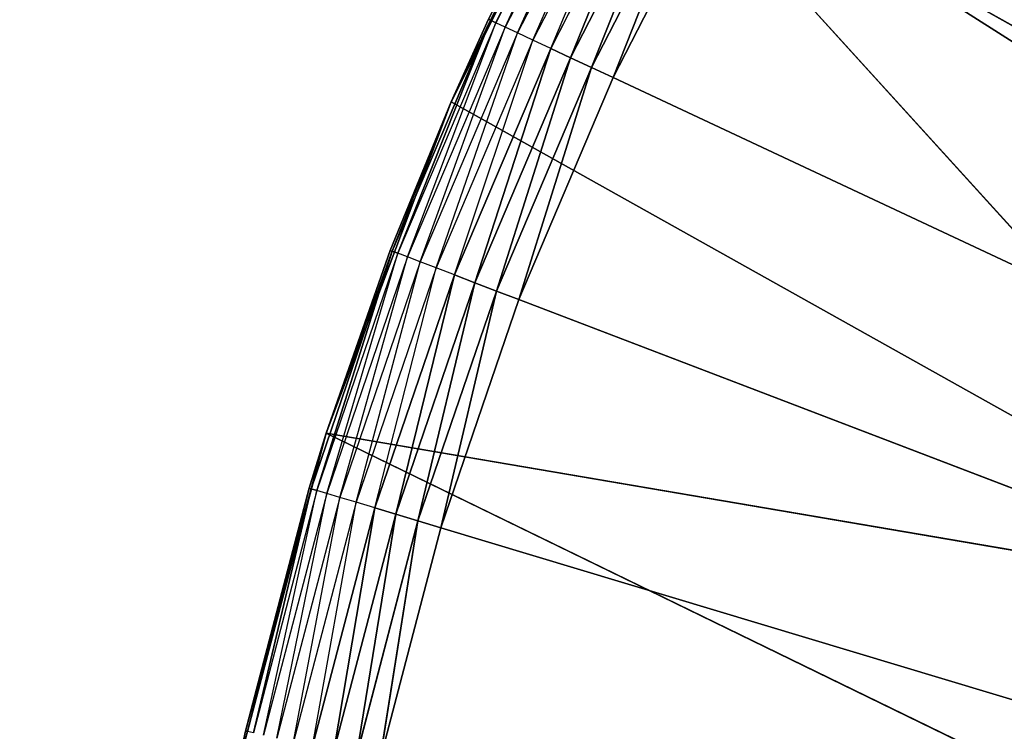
# Model space of a CAD drawing. Header units: centimetres. Extents: x 0.1 to 22.3, y 0.1 to 22.3.
# Tile 46 of 256: x 1.167 to 1.31, y 1.774 to 1.878. Entities that reach past the tile are written whole.
import ezdxf

# ---------------------------------------------------------------- set-up
doc = ezdxf.new("R2010")
doc.units = ezdxf.units.CM
doc.header["$LTSCALE"] = 2.54
doc.layers.get('0').update_dxf_attribs({"true_color": 0xff5454})

# ---------------------------------------------------------------- blocks, each defined once
blk = doc.blocks.new('Kosz na _mieci DELLA.STL')
at = {"color": 0}
for p, q in [((1.22932, 1.86603, 15.75), (1.25233, 1.91207, 15.75)), ((1.22932, 1.86603, 15.75), (1.25233, 1.91207, 15.75)), ((1.25233, 1.91207, 15.57), (1.23503, 1.8779, 15.56653)), ((1.25233, 1.91207, 15.57), (1.23503, 1.8779, 15.56653)), ((1.25233, 1.91207, 15.75), (1.37912, 1.83138, 15.75)), ((1.25233, 1.91207, 15.75), (1.37912, 1.83138, 15.75)), ((1.25233, 1.91207, 15.75), (1.36111, 1.79224, 15.75)), ((1.25233, 1.91207, 15.75), (1.36111, 1.79224, 15.75)), ((1.25171, 1.91036, 15.56653), (1.23503, 1.8779, 15.56653)), ((1.23584, 1.87752, 15.56316), (1.25171, 1.91036, 15.56653)), ((1.2525, 1.90992, 15.56316), (1.23584, 1.87752, 15.56316)), ((1.23718, 1.87689, 15.56), (1.2525, 1.90992, 15.56316)), ((1.25379, 1.9092, 15.56), (1.23718, 1.87689, 15.56)), ((1.23899, 1.87604, 15.55714), (1.25379, 1.9092, 15.56)), ((1.25553, 1.90822, 15.55714), (1.23899, 1.87604, 15.55714)), ((1.24122, 1.875, 15.55468), (1.25553, 1.90822, 15.55714)), ((1.25768, 1.90701, 15.55468), (1.24122, 1.875, 15.55468)), ((1.2438, 1.87378, 15.55268), (1.25768, 1.90701, 15.55468)), ((1.26017, 1.90562, 15.55268), (1.2438, 1.87378, 15.55268)), ((1.24667, 1.87244, 15.55121), (1.26017, 1.90562, 15.55268)), ((1.24667, 1.87244, 15.55121), (1.26017, 1.90562, 15.55268)), ((1.26293, 1.90407, 15.55121), (1.24667, 1.87244, 15.55121)), ((1.26293, 1.90407, 15.55121), (1.24667, 1.87244, 15.55121)), ((1.24971, 1.87101, 15.5503), (1.26293, 1.90407, 15.55121)), ((1.24971, 1.87101, 15.5503), (1.26293, 1.90407, 15.55121)), ((1.26586, 1.90242, 15.5503), (1.24971, 1.87101, 15.5503)), ((1.26586, 1.90242, 15.5503), (1.24971, 1.87101, 15.5503)), ((1.25286, 1.86954, 15.55), (1.26586, 1.90242, 15.5503)), ((1.25286, 1.86954, 15.55), (1.26586, 1.90242, 15.5503)), ((1.25286, 1.86954, 15.55), (1.26889, 1.90072, 15.55)), ((1.25286, 1.86954, 15.55), (1.26889, 1.90072, 15.55)), ((1.26889, 1.90072, 15.55), (1.68747, 1.6658, 15.55)), ((1.26889, 1.90072, 15.55), (1.68747, 1.6658, 15.55)), ((1.23503, 1.8779, 15.56653), (1.22075, 1.84431, 15.56653)), ((1.23503, 1.8779, 15.56653), (1.22075, 1.84431, 15.56653)), ((1.22159, 1.84399, 15.56316), (1.23503, 1.8779, 15.56653)), ((1.22159, 1.84399, 15.56316), (1.23503, 1.8779, 15.56653)), ((1.23475, 1.87803, 15.57), (1.22932, 1.86603, 15.75)), ((1.23475, 1.87803, 15.57), (1.22932, 1.86603, 15.75)), ((1.23475, 1.87803, 15.57), (1.22932, 1.86603, 15.57)), ((1.22932, 1.86603, 15.57), (1.23503, 1.8779, 15.56653)), ((1.23475, 1.87803, 15.57), (1.23503, 1.8779, 15.56653)), ((1.23584, 1.87752, 15.56316), (1.23503, 1.8779, 15.56653)), ((1.23584, 1.87752, 15.56316), (1.22159, 1.84399, 15.56316)), ((1.22297, 1.84346, 15.56), (1.23584, 1.87752, 15.56316)), ((1.23718, 1.87689, 15.56), (1.22297, 1.84346, 15.56)), ((1.22484, 1.84274, 15.55714), (1.23718, 1.87689, 15.56)), ((1.23718, 1.87689, 15.56), (1.23584, 1.87752, 15.56316)), ((1.23899, 1.87604, 15.55714), (1.23718, 1.87689, 15.56)), ((1.23899, 1.87604, 15.55714), (1.22484, 1.84274, 15.55714)), ((1.22714, 1.84186, 15.55468), (1.23899, 1.87604, 15.55714)), ((1.24122, 1.875, 15.55468), (1.22714, 1.84186, 15.55468)), ((1.22981, 1.84084, 15.55268), (1.24122, 1.875, 15.55468)), ((1.24122, 1.875, 15.55468), (1.23899, 1.87604, 15.55714)), ((1.2438, 1.87378, 15.55268), (1.24122, 1.875, 15.55468)), ((1.2438, 1.87378, 15.55268), (1.22981, 1.84084, 15.55268)), ((1.23276, 1.83972, 15.55121), (1.2438, 1.87378, 15.55268)), ((1.23276, 1.83972, 15.55121), (1.2438, 1.87378, 15.55268)), ((1.24667, 1.87244, 15.55121), (1.2438, 1.87378, 15.55268)), ((1.24667, 1.87244, 15.55121), (1.2438, 1.87378, 15.55268)), ((1.24667, 1.87244, 15.55121), (1.23276, 1.83972, 15.55121)), ((1.24667, 1.87244, 15.55121), (1.23276, 1.83972, 15.55121)), ((1.2359, 1.83851, 15.5503), (1.24667, 1.87244, 15.55121)), ((1.2359, 1.83851, 15.5503), (1.24667, 1.87244, 15.55121)), ((1.24971, 1.87101, 15.5503), (1.24667, 1.87244, 15.55121)), ((1.24971, 1.87101, 15.5503), (1.24667, 1.87244, 15.55121)), ((1.24971, 1.87101, 15.5503), (1.2359, 1.83851, 15.5503)), ((1.24971, 1.87101, 15.5503), (1.2359, 1.83851, 15.5503)), ((1.23915, 1.83727, 15.55), (1.24971, 1.87101, 15.5503)), ((1.23915, 1.83727, 15.55), (1.24971, 1.87101, 15.5503)), ((1.25286, 1.86954, 15.55), (1.24971, 1.87101, 15.5503)), ((1.25286, 1.86954, 15.55), (1.24971, 1.87101, 15.5503)), ((1.23915, 1.83727, 15.55), (1.25286, 1.86954, 15.55)), ((1.23915, 1.83727, 15.55), (1.25286, 1.86954, 15.55)), ((1.68747, 1.6658, 15.55), (1.25286, 1.86954, 15.55)), ((1.68747, 1.6658, 15.55), (1.25286, 1.86954, 15.55)), ((1.21116, 1.81786, 15.75), (1.22932, 1.86603, 15.75)), ((1.21116, 1.81786, 15.75), (1.22932, 1.86603, 15.75)), ((1.22932, 1.86603, 15.75), (1.22047, 1.84442, 15.57)), ((1.22932, 1.86603, 15.75), (1.22047, 1.84442, 15.57)), ((1.22932, 1.86603, 15.57), (1.22047, 1.84442, 15.57)), ((1.22075, 1.84431, 15.56653), (1.22932, 1.86603, 15.57)), ((1.22932, 1.86603, 15.75), (1.22932, 1.86603, 15.57)), ((1.22932, 1.86603, 15.75), (1.22932, 1.86603, 15.57)), ((1.22932, 1.86603, 15.75), (1.36111, 1.79224, 15.75)), ((1.22932, 1.86603, 15.75), (1.36111, 1.79224, 15.75)), ((1.22075, 1.84431, 15.56653), (1.20897, 1.80976, 15.56653)), ((1.22075, 1.84431, 15.56653), (1.20897, 1.80976, 15.56653)), ((1.20983, 1.8095, 15.56316), (1.22075, 1.84431, 15.56653)), ((1.20983, 1.8095, 15.56316), (1.22075, 1.84431, 15.56653)), ((1.22159, 1.84399, 15.56316), (1.20983, 1.8095, 15.56316)), ((1.21116, 1.81786, 15.75), (1.22047, 1.84442, 15.57)), ((1.22047, 1.84442, 15.57), (1.21116, 1.81786, 15.57)), ((1.21116, 1.81786, 15.75), (1.22047, 1.84442, 15.57)), ((1.21116, 1.81786, 15.57), (1.22075, 1.84431, 15.56653)), ((1.21124, 1.80908, 15.56), (1.22159, 1.84399, 15.56316)), ((1.22297, 1.84346, 15.56), (1.21124, 1.80908, 15.56)), ((1.21316, 1.8085, 15.55714), (1.22297, 1.84346, 15.56)), ((1.22047, 1.84442, 15.57), (1.22075, 1.84431, 15.56653)), ((1.22159, 1.84399, 15.56316), (1.22075, 1.84431, 15.56653)), ((1.22159, 1.84399, 15.56316), (1.22075, 1.84431, 15.56653)), ((1.22297, 1.84346, 15.56), (1.22159, 1.84399, 15.56316)), ((1.22484, 1.84274, 15.55714), (1.22297, 1.84346, 15.56)), ((1.22484, 1.84274, 15.55714), (1.21316, 1.8085, 15.55714)), ((1.21552, 1.80779, 15.55468), (1.22484, 1.84274, 15.55714)), ((1.22714, 1.84186, 15.55468), (1.22484, 1.84274, 15.55714)), ((1.22714, 1.84186, 15.55468), (1.21552, 1.80779, 15.55468)), ((1.21825, 1.80697, 15.55268), (1.22714, 1.84186, 15.55468)), ((1.22981, 1.84084, 15.55268), (1.21825, 1.80697, 15.55268)), ((1.22128, 1.80606, 15.55121), (1.22981, 1.84084, 15.55268)), ((1.22128, 1.80606, 15.55121), (1.22981, 1.84084, 15.55268)), ((1.22981, 1.84084, 15.55268), (1.22714, 1.84186, 15.55468)), ((1.23276, 1.83972, 15.55121), (1.22981, 1.84084, 15.55268)), ((1.23276, 1.83972, 15.55121), (1.22981, 1.84084, 15.55268)), ((1.23276, 1.83972, 15.55121), (1.22128, 1.80606, 15.55121)), ((1.23276, 1.83972, 15.55121), (1.22128, 1.80606, 15.55121)), ((1.2245, 1.80509, 15.5503), (1.23276, 1.83972, 15.55121)), ((1.2245, 1.80509, 15.5503), (1.23276, 1.83972, 15.55121)), ((1.2359, 1.83851, 15.5503), (1.23276, 1.83972, 15.55121)), ((1.2359, 1.83851, 15.5503), (1.23276, 1.83972, 15.55121)), ((1.2359, 1.83851, 15.5503), (1.2245, 1.80509, 15.5503)), ((1.2359, 1.83851, 15.5503), (1.2245, 1.80509, 15.5503)), ((1.22783, 1.80409, 15.55), (1.2359, 1.83851, 15.5503)), ((1.22783, 1.80409, 15.55), (1.2359, 1.83851, 15.5503)), ((1.23915, 1.83727, 15.55), (1.2359, 1.83851, 15.5503)), ((1.23915, 1.83727, 15.55), (1.2359, 1.83851, 15.5503)), ((1.22783, 1.80409, 15.55), (1.23915, 1.83727, 15.55)), ((1.22783, 1.80409, 15.55), (1.23915, 1.83727, 15.55)), ((1.23915, 1.83727, 15.55), (1.68747, 1.6658, 15.55)), ((1.23915, 1.83727, 15.55), (1.68747, 1.6658, 15.55)), ((1.19805, 1.76808, 15.75), (1.21116, 1.81786, 15.75)), ((1.19805, 1.76808, 15.75), (1.21116, 1.81786, 15.75)), ((1.19944, 1.77452, 15.57), (1.21116, 1.81786, 15.75)), ((1.19944, 1.77452, 15.57), (1.21116, 1.81786, 15.75)), ((1.21116, 1.81786, 15.57), (1.20867, 1.80985, 15.57)), ((1.20867, 1.80985, 15.57), (1.21116, 1.81786, 15.75)), ((1.20867, 1.80985, 15.57), (1.21116, 1.81786, 15.75)), ((1.21116, 1.81786, 15.57), (1.20897, 1.80976, 15.56653)), ((1.21116, 1.81786, 15.57), (1.21116, 1.81786, 15.75)), ((1.21116, 1.81786, 15.57), (1.21116, 1.81786, 15.75)), ((1.36111, 1.79224, 15.75), (1.21116, 1.81786, 15.75)), ((1.21116, 1.81786, 15.75), (1.34805, 1.75117, 15.75)), ((1.21116, 1.81786, 15.75), (1.34805, 1.75117, 15.75)), ((1.36111, 1.79224, 15.75), (1.21116, 1.81786, 15.75)), ((1.20867, 1.80985, 15.57), (1.19944, 1.77452, 15.57)), ((1.20867, 1.80985, 15.57), (1.19944, 1.77452, 15.57)), ((1.20867, 1.80985, 15.57), (1.19973, 1.77445, 15.56653)), ((1.20867, 1.80985, 15.57), (1.19973, 1.77445, 15.56653)), ((1.20897, 1.80976, 15.56653), (1.19973, 1.77445, 15.56653)), ((1.20897, 1.80976, 15.56653), (1.19973, 1.77445, 15.56653)), ((1.20061, 1.77425, 15.56316), (1.20897, 1.80976, 15.56653)), ((1.20061, 1.77425, 15.56316), (1.20897, 1.80976, 15.56653)), ((1.20983, 1.8095, 15.56316), (1.20061, 1.77425, 15.56316)), ((1.20205, 1.77393, 15.56), (1.20983, 1.8095, 15.56316)), ((1.21124, 1.80908, 15.56), (1.20205, 1.77393, 15.56)), ((1.204, 1.7735, 15.55714), (1.21124, 1.80908, 15.56)), ((1.20867, 1.80985, 15.57), (1.20897, 1.80976, 15.56653)), ((1.20983, 1.8095, 15.56316), (1.20897, 1.80976, 15.56653)), ((1.20983, 1.8095, 15.56316), (1.20897, 1.80976, 15.56653)), ((1.21124, 1.80908, 15.56), (1.20983, 1.8095, 15.56316)), ((1.21316, 1.8085, 15.55714), (1.21124, 1.80908, 15.56)), ((1.21316, 1.8085, 15.55714), (1.204, 1.7735, 15.55714)), ((1.20641, 1.77296, 15.55468), (1.21316, 1.8085, 15.55714)), ((1.21552, 1.80779, 15.55468), (1.20641, 1.77296, 15.55468)), ((1.2092, 1.77234, 15.55268), (1.21552, 1.80779, 15.55468)), ((1.21552, 1.80779, 15.55468), (1.21316, 1.8085, 15.55714)), ((1.21825, 1.80697, 15.55268), (1.21552, 1.80779, 15.55468)), ((1.21825, 1.80697, 15.55268), (1.2092, 1.77234, 15.55268)), ((1.21228, 1.77165, 15.55121), (1.21825, 1.80697, 15.55268)), ((1.21228, 1.77165, 15.55121), (1.21825, 1.80697, 15.55268)), ((1.22128, 1.80606, 15.55121), (1.21825, 1.80697, 15.55268)), ((1.22128, 1.80606, 15.55121), (1.21825, 1.80697, 15.55268)), ((1.22128, 1.80606, 15.55121), (1.21228, 1.77165, 15.55121)), ((1.22128, 1.80606, 15.55121), (1.21228, 1.77165, 15.55121)), ((1.21557, 1.77092, 15.5503), (1.22128, 1.80606, 15.55121)), ((1.21557, 1.77092, 15.5503), (1.22128, 1.80606, 15.55121)), ((1.2245, 1.80509, 15.5503), (1.21557, 1.77092, 15.5503)), ((1.2245, 1.80509, 15.5503), (1.21557, 1.77092, 15.5503)), ((1.21896, 1.77017, 15.55), (1.2245, 1.80509, 15.5503)), ((1.21896, 1.77017, 15.55), (1.2245, 1.80509, 15.5503)), ((1.2245, 1.80509, 15.5503), (1.22128, 1.80606, 15.55121)), ((1.2245, 1.80509, 15.5503), (1.22128, 1.80606, 15.55121)), ((1.22783, 1.80409, 15.55), (1.2245, 1.80509, 15.5503)), ((1.22783, 1.80409, 15.55), (1.2245, 1.80509, 15.5503)), ((1.21896, 1.77017, 15.55), (1.22783, 1.80409, 15.55)), ((1.21896, 1.77017, 15.55), (1.22783, 1.80409, 15.55)), ((1.22783, 1.80409, 15.55), (1.68747, 1.6658, 15.55)), ((1.22783, 1.80409, 15.55), (1.68747, 1.6658, 15.55)), ((1.19944, 1.77452, 15.57), (1.19805, 1.76808, 15.75)), ((1.19944, 1.77452, 15.57), (1.19805, 1.76808, 15.57)), ((1.19944, 1.77452, 15.57), (1.19805, 1.76808, 15.75)), ((1.19944, 1.77452, 15.57), (1.19973, 1.77445, 15.56653))]:
    blk.add_line(p, q, dxfattribs=at)
mesh = blk.add_polyface(dxfattribs=at)
corners = [(2.63747, 3.6158, 47.35), (0.33747, 22.1158, 47.35), (0.33747, 0.3158, 47.35)]
mesh.append_faces([[corners[k] for k in face] for face in [(0, 1, 2)]], dxfattribs={"color": 0})
mesh = blk.add_polyface(dxfattribs=at)
corners = [(2.63747, 18.8158, 47.25), (0.33747, 0.3158, 47.25), (0.33747, 22.1158, 47.25)]
mesh.append_faces([[corners[k] for k in face] for face in [(0, 1, 2)]], dxfattribs={"color": 0})
mesh = blk.add_polyface(dxfattribs=at)
corners = [(21.83747, 0.6158, 15.75), (0.63747, 0.6158, 15.75), (21.83747, 21.8158, 15.75)]
mesh.append_faces([[corners[k] for k in face] for face in [(0, 1, 2)]], dxfattribs={"color": 0})
mesh = blk.add_polyface(dxfattribs=at)
corners = [(21.83747, 21.8158, 15.75), (0.63747, 0.6158, 15.75), (0.63747, 21.8158, 15.75)]
mesh.append_faces([[corners[k] for k in face] for face in [(0, 1, 2)]], dxfattribs={"color": 0})
mesh = blk.add_polyface(dxfattribs=at)
corners = [(21.83747, 0.6158, 15.95), (0.63747, 21.8158, 15.95), (0.63747, 0.6158, 15.95)]
mesh.append_faces([[corners[k] for k in face] for face in [(0, 1, 2)]], dxfattribs={"color": 0})
mesh = blk.add_polyface(dxfattribs=at)
corners = [(21.83747, 21.8158, 15.95), (0.63747, 21.8158, 15.95), (21.83747, 0.6158, 15.95)]
mesh.append_faces([[corners[k] for k in face] for face in [(0, 1, 2)]], dxfattribs={"color": 0})
mesh = blk.add_polyface(dxfattribs=at)
corners = [(2.63747, 3.6158, 47.25), (0.33747, 0.3158, 47.25), (2.63747, 18.8158, 47.25)]
mesh.append_faces([[corners[k] for k in face] for face in [(0, 1, 2)]], dxfattribs={"color": 0})
mesh = blk.add_polyface(dxfattribs=at)
corners = [(2.65267, 3.44215, 47.35), (2.63747, 3.6158, 47.35), (0.33747, 0.3158, 47.35)]
mesh.append_faces([[corners[k] for k in face] for face in [(0, 1, 2)]], dxfattribs={"color": 0})
mesh = blk.add_polyface(dxfattribs=at)
corners = [(2.65267, 3.44215, 47.25), (0.33747, 0.3158, 47.25), (2.63747, 3.6158, 47.25)]
mesh.append_faces([[corners[k] for k in face] for face in [(0, 1, 2)]], dxfattribs={"color": 0})
mesh = blk.add_polyface(dxfattribs=at)
corners = [(2.69778, 3.27378, 47.35), (2.65267, 3.44215, 47.35), (0.33747, 0.3158, 47.35)]
mesh.append_faces([[corners[k] for k in face] for face in [(0, 1, 2)]], dxfattribs={"color": 0})
mesh = blk.add_polyface(dxfattribs=at)
corners = [(2.69778, 3.27378, 47.25), (0.33747, 0.3158, 47.25), (2.65267, 3.44215, 47.25)]
mesh.append_faces([[corners[k] for k in face] for face in [(0, 1, 2)]], dxfattribs={"color": 0})
mesh = blk.add_polyface(dxfattribs=at)
corners = [(2.77145, 3.1158, 47.35), (2.69778, 3.27378, 47.35), (0.33747, 0.3158, 47.35)]
mesh.append_faces([[corners[k] for k in face] for face in [(0, 1, 2)]], dxfattribs={"color": 0})
mesh = blk.add_polyface(dxfattribs=at)
corners = [(2.77145, 3.1158, 47.25), (0.33747, 0.3158, 47.25), (2.69778, 3.27378, 47.25)]
mesh.append_faces([[corners[k] for k in face] for face in [(0, 1, 2)]], dxfattribs={"color": 0})
mesh = blk.add_polyface(dxfattribs=at)
corners = [(2.87143, 2.97301, 47.35), (2.77145, 3.1158, 47.35), (0.33747, 0.3158, 47.35)]
mesh.append_faces([[corners[k] for k in face] for face in [(0, 1, 2)]], dxfattribs={"color": 0})
mesh = blk.add_polyface(dxfattribs=at)
corners = [(2.87143, 2.97301, 47.25), (0.33747, 0.3158, 47.25), (2.77145, 3.1158, 47.25)]
mesh.append_faces([[corners[k] for k in face] for face in [(0, 1, 2)]], dxfattribs={"color": 0})
mesh = blk.add_polyface(dxfattribs=at)
corners = [(2.99469, 2.84976, 47.35), (2.87143, 2.97301, 47.35), (0.33747, 0.3158, 47.35)]
mesh.append_faces([[corners[k] for k in face] for face in [(0, 1, 2)]], dxfattribs={"color": 0})
mesh = blk.add_polyface(dxfattribs=at)
corners = [(2.99469, 2.84976, 47.25), (0.33747, 0.3158, 47.25), (2.87143, 2.97301, 47.25)]
mesh.append_faces([[corners[k] for k in face] for face in [(0, 1, 2)]], dxfattribs={"color": 0})
mesh = blk.add_polyface(dxfattribs=at)
corners = [(3.13747, 2.74978, 47.35), (2.99469, 2.84976, 47.35), (0.33747, 0.3158, 47.35)]
mesh.append_faces([[corners[k] for k in face] for face in [(0, 1, 2)]], dxfattribs={"color": 0})
mesh = blk.add_polyface(dxfattribs=at)
corners = [(3.13747, 2.74978, 47.25), (0.33747, 0.3158, 47.25), (2.99469, 2.84976, 47.25)]
mesh.append_faces([[corners[k] for k in face] for face in [(0, 1, 2)]], dxfattribs={"color": 0})
mesh = blk.add_polyface(dxfattribs=at)
corners = [(3.29545, 2.67611, 47.35), (3.13747, 2.74978, 47.35), (0.33747, 0.3158, 47.35)]
mesh.append_faces([[corners[k] for k in face] for face in [(0, 1, 2)]], dxfattribs={"color": 0})
mesh = blk.add_polyface(dxfattribs=at)
corners = [(3.29545, 2.67611, 47.25), (0.33747, 0.3158, 47.25), (3.13747, 2.74978, 47.25)]
mesh.append_faces([[corners[k] for k in face] for face in [(0, 1, 2)]], dxfattribs={"color": 0})
mesh = blk.add_polyface(dxfattribs=at)
corners = [(3.46383, 2.63099, 47.35), (3.29545, 2.67611, 47.35), (0.33747, 0.3158, 47.35)]
mesh.append_faces([[corners[k] for k in face] for face in [(0, 1, 2)]], dxfattribs={"color": 0})
mesh = blk.add_polyface(dxfattribs=at)
corners = [(3.46383, 2.63099, 47.25), (0.33747, 0.3158, 47.25), (3.29545, 2.67611, 47.25)]
mesh.append_faces([[corners[k] for k in face] for face in [(0, 1, 2)]], dxfattribs={"color": 0})
mesh = blk.add_polyface(dxfattribs=at)
corners = [(3.63747, 2.6158, 47.35), (3.46383, 2.63099, 47.35), (0.33747, 0.3158, 47.35)]
mesh.append_faces([[corners[k] for k in face] for face in [(0, 1, 2)]], dxfattribs={"color": 0})
mesh = blk.add_polyface(dxfattribs=at)
corners = [(3.63747, 2.6158, 47.25), (0.33747, 0.3158, 47.25), (3.46383, 2.63099, 47.25)]
mesh.append_faces([[corners[k] for k in face] for face in [(0, 1, 2)]], dxfattribs={"color": 0})
mesh = blk.add_polyface(dxfattribs=at)
corners = [(22.13747, 0.3158, 47.35), (18.83747, 2.6158, 47.35), (0.33747, 0.3158, 47.35)]
mesh.append_faces([[corners[k] for k in face] for face in [(0, 1, 2)]], dxfattribs={"color": 0})
mesh = blk.add_polyface(dxfattribs=at)
corners = [(18.83747, 2.6158, 47.35), (3.63747, 2.6158, 47.35), (0.33747, 0.3158, 47.35)]
mesh.append_faces([[corners[k] for k in face] for face in [(0, 1, 2)]], dxfattribs={"color": 0})
mesh = blk.add_polyface(dxfattribs=at)
corners = [(22.13747, 0.3158, 47.25), (0.33747, 0.3158, 47.25), (3.63747, 2.6158, 47.25)]
mesh.append_faces([[corners[k] for k in face] for face in [(0, 1, 2)]], dxfattribs={"color": 0})
mesh = blk.add_polyface(dxfattribs=at)
corners = [(1.40181, 1.86802, 15.75), (1.31191, 1.99588, 15.75), (1.27996, 1.95551, 15.75)]
mesh.append_faces([[corners[k] for k in face] for face in [(0, 1, 2)]], dxfattribs={"color": 0})
mesh = blk.add_polyface(dxfattribs=at)
corners = [(1.68747, 1.6658, 15.55), (1.30756, 1.95916, 15.55), (1.32998, 1.98611, 15.55)]
mesh.append_faces([[corners[k] for k in face] for face in [(0, 1, 2)]], dxfattribs={"color": 0})
mesh = blk.add_polyface(dxfattribs=at)
corners = [(1.68747, 1.6658, 15.55), (1.28716, 1.93065, 15.55), (1.30756, 1.95916, 15.55)]
mesh.append_faces([[corners[k] for k in face] for face in [(0, 1, 2)]], dxfattribs={"color": 0})
mesh = blk.add_polyface(dxfattribs=at)
corners = [(1.37912, 1.83138, 15.75), (1.27996, 1.95551, 15.75), (1.25233, 1.91207, 15.75)]
mesh.append_faces([[corners[k] for k in face] for face in [(0, 1, 2)]], dxfattribs={"color": 0})
mesh = blk.add_polyface(dxfattribs=at)
corners = [(1.40181, 1.86802, 15.75), (1.27996, 1.95551, 15.75), (1.37912, 1.83138, 15.75)]
mesh.append_faces([[corners[k] for k in face] for face in [(0, 1, 2)]], dxfattribs={"color": 0})
mesh = blk.add_polyface(dxfattribs=at)
corners = [(1.68747, 1.6658, 15.55), (1.26889, 1.90072, 15.55), (1.28716, 1.93065, 15.55)]
mesh.append_faces([[corners[k] for k in face] for face in [(0, 1, 2)]], dxfattribs={"color": 0})
mesh = blk.add_polyface(dxfattribs=at)
corners = [(1.25233, 1.91207, 15.75), (1.23475, 1.87803, 15.57), (1.22932, 1.86603, 15.75)]
mesh.append_faces([[corners[k] for k in face] for face in [(0, 1, 2)]], dxfattribs={"color": 0})
mesh = blk.add_polyface(dxfattribs=at)
corners = [(1.36111, 1.79224, 15.75), (1.25233, 1.91207, 15.75), (1.22932, 1.86603, 15.75)]
mesh.append_faces([[corners[k] for k in face] for face in [(0, 1, 2)]], dxfattribs={"color": 0})
mesh = blk.add_polyface(dxfattribs=at)
corners = [(1.25233, 1.91207, 15.57), (1.23503, 1.8779, 15.56653), (1.23475, 1.87803, 15.57)]
mesh.append_faces([[corners[k] for k in face] for face in [(0, 1, 2)]], dxfattribs={"color": 0})
mesh = blk.add_polyface(dxfattribs=at)
corners = [(1.25233, 1.91207, 15.57), (1.25171, 1.91036, 15.56653), (1.23503, 1.8779, 15.56653)]
mesh.append_faces([[corners[k] for k in face] for face in [(0, 1, 2)]], dxfattribs={"color": 0})
mesh = blk.add_polyface(dxfattribs=at)
corners = [(1.37912, 1.83138, 15.75), (1.25233, 1.91207, 15.75), (1.36111, 1.79224, 15.75)]
mesh.append_faces([[corners[k] for k in face] for face in [(0, 1, 2)]], dxfattribs={"color": 0})
mesh = blk.add_polyface(dxfattribs=at)
corners = [(1.26017, 1.90562, 15.55268), (1.24667, 1.87244, 15.55121), (1.2438, 1.87378, 15.55268)]
mesh.append_faces([[corners[k] for k in face] for face in [(0, 1, 2)]], dxfattribs={"color": 0})
mesh = blk.add_polyface(dxfattribs=at)
corners = [(1.26293, 1.90407, 15.55121), (1.24667, 1.87244, 15.55121), (1.26017, 1.90562, 15.55268)]
mesh.append_faces([[corners[k] for k in face] for face in [(0, 1, 2)]], dxfattribs={"color": 0})
mesh = blk.add_polyface(dxfattribs=at)
corners = [(1.26293, 1.90407, 15.55121), (1.24971, 1.87101, 15.5503), (1.24667, 1.87244, 15.55121)]
mesh.append_faces([[corners[k] for k in face] for face in [(0, 1, 2)]], dxfattribs={"color": 0})
mesh = blk.add_polyface(dxfattribs=at)
corners = [(1.26586, 1.90242, 15.5503), (1.24971, 1.87101, 15.5503), (1.26293, 1.90407, 15.55121)]
mesh.append_faces([[corners[k] for k in face] for face in [(0, 1, 2)]], dxfattribs={"color": 0})
mesh = blk.add_polyface(dxfattribs=at)
corners = [(1.26586, 1.90242, 15.5503), (1.25286, 1.86954, 15.55), (1.24971, 1.87101, 15.5503)]
mesh.append_faces([[corners[k] for k in face] for face in [(0, 1, 2)]], dxfattribs={"color": 0})
mesh = blk.add_polyface(dxfattribs=at)
corners = [(1.26889, 1.90072, 15.55), (1.25286, 1.86954, 15.55), (1.26586, 1.90242, 15.5503)]
mesh.append_faces([[corners[k] for k in face] for face in [(0, 1, 2)]], dxfattribs={"color": 0})
mesh = blk.add_polyface(dxfattribs=at)
corners = [(1.68747, 1.6658, 15.55), (1.25286, 1.86954, 15.55), (1.26889, 1.90072, 15.55)]
mesh.append_faces([[corners[k] for k in face] for face in [(0, 1, 2)]], dxfattribs={"color": 0})
mesh = blk.add_polyface(dxfattribs=at)
corners = [(1.23503, 1.8779, 15.56653), (1.22075, 1.84431, 15.56653), (1.22932, 1.86603, 15.57)]
mesh.append_faces([[corners[k] for k in face] for face in [(0, 1, 2)]], dxfattribs={"color": 0})
mesh = blk.add_polyface(dxfattribs=at)
corners = [(1.23503, 1.8779, 15.56653), (1.22159, 1.84399, 15.56316), (1.22075, 1.84431, 15.56653)]
mesh.append_faces([[corners[k] for k in face] for face in [(0, 1, 2)]], dxfattribs={"color": 0})
mesh = blk.add_polyface(dxfattribs=at)
corners = [(1.23503, 1.8779, 15.56653), (1.23584, 1.87752, 15.56316), (1.22159, 1.84399, 15.56316)]
mesh.append_faces([[corners[k] for k in face] for face in [(0, 1, 2)]], dxfattribs={"color": 0})
mesh = blk.add_polyface(dxfattribs=at)
corners = [(1.23475, 1.87803, 15.57), (1.22932, 1.86603, 15.57), (1.22932, 1.86603, 15.75)]
mesh.append_faces([[corners[k] for k in face] for face in [(0, 1, 2)]], dxfattribs={"color": 0})
mesh = blk.add_polyface(dxfattribs=at)
corners = [(1.2438, 1.87378, 15.55268), (1.23276, 1.83972, 15.55121), (1.22981, 1.84084, 15.55268)]
mesh.append_faces([[corners[k] for k in face] for face in [(0, 1, 2)]], dxfattribs={"color": 0})
mesh = blk.add_polyface(dxfattribs=at)
corners = [(1.24667, 1.87244, 15.55121), (1.23276, 1.83972, 15.55121), (1.2438, 1.87378, 15.55268)]
mesh.append_faces([[corners[k] for k in face] for face in [(0, 1, 2)]], dxfattribs={"color": 0})
mesh = blk.add_polyface(dxfattribs=at)
corners = [(1.24667, 1.87244, 15.55121), (1.2359, 1.83851, 15.5503), (1.23276, 1.83972, 15.55121)]
mesh.append_faces([[corners[k] for k in face] for face in [(0, 1, 2)]], dxfattribs={"color": 0})
mesh = blk.add_polyface(dxfattribs=at)
corners = [(1.24971, 1.87101, 15.5503), (1.2359, 1.83851, 15.5503), (1.24667, 1.87244, 15.55121)]
mesh.append_faces([[corners[k] for k in face] for face in [(0, 1, 2)]], dxfattribs={"color": 0})
mesh = blk.add_polyface(dxfattribs=at)
corners = [(1.24971, 1.87101, 15.5503), (1.23915, 1.83727, 15.55), (1.2359, 1.83851, 15.5503)]
mesh.append_faces([[corners[k] for k in face] for face in [(0, 1, 2)]], dxfattribs={"color": 0})
mesh = blk.add_polyface(dxfattribs=at)
corners = [(1.25286, 1.86954, 15.55), (1.23915, 1.83727, 15.55), (1.24971, 1.87101, 15.5503)]
mesh.append_faces([[corners[k] for k in face] for face in [(0, 1, 2)]], dxfattribs={"color": 0})
mesh = blk.add_polyface(dxfattribs=at)
corners = [(1.68747, 1.6658, 15.55), (1.23915, 1.83727, 15.55), (1.25286, 1.86954, 15.55)]
mesh.append_faces([[corners[k] for k in face] for face in [(0, 1, 2)]], dxfattribs={"color": 0})
mesh = blk.add_polyface(dxfattribs=at)
corners = [(1.22932, 1.86603, 15.75), (1.22047, 1.84442, 15.57), (1.21116, 1.81786, 15.75)]
mesh.append_faces([[corners[k] for k in face] for face in [(0, 1, 2)]], dxfattribs={"color": 0})
mesh = blk.add_polyface(dxfattribs=at)
corners = [(1.36111, 1.79224, 15.75), (1.22932, 1.86603, 15.75), (1.21116, 1.81786, 15.75)]
mesh.append_faces([[corners[k] for k in face] for face in [(0, 1, 2)]], dxfattribs={"color": 0})
mesh = blk.add_polyface(dxfattribs=at)
corners = [(1.22932, 1.86603, 15.57), (1.22047, 1.84442, 15.57), (1.22932, 1.86603, 15.75)]
mesh.append_faces([[corners[k] for k in face] for face in [(0, 1, 2)]], dxfattribs={"color": 0})
mesh = blk.add_polyface(dxfattribs=at)
corners = [(1.22075, 1.84431, 15.56653), (1.20897, 1.80976, 15.56653), (1.21116, 1.81786, 15.57)]
mesh.append_faces([[corners[k] for k in face] for face in [(0, 1, 2)]], dxfattribs={"color": 0})
mesh = blk.add_polyface(dxfattribs=at)
corners = [(1.22075, 1.84431, 15.56653), (1.20983, 1.8095, 15.56316), (1.20897, 1.80976, 15.56653)]
mesh.append_faces([[corners[k] for k in face] for face in [(0, 1, 2)]], dxfattribs={"color": 0})
mesh = blk.add_polyface(dxfattribs=at)
corners = [(1.22075, 1.84431, 15.56653), (1.22159, 1.84399, 15.56316), (1.20983, 1.8095, 15.56316)]
mesh.append_faces([[corners[k] for k in face] for face in [(0, 1, 2)]], dxfattribs={"color": 0})
mesh = blk.add_polyface(dxfattribs=at)
corners = [(1.22047, 1.84442, 15.57), (1.21116, 1.81786, 15.57), (1.21116, 1.81786, 15.75)]
mesh.append_faces([[corners[k] for k in face] for face in [(0, 1, 2)]], dxfattribs={"color": 0})
mesh = blk.add_polyface(dxfattribs=at)
corners = [(1.22981, 1.84084, 15.55268), (1.22128, 1.80606, 15.55121), (1.21825, 1.80697, 15.55268)]
mesh.append_faces([[corners[k] for k in face] for face in [(0, 1, 2)]], dxfattribs={"color": 0})
mesh = blk.add_polyface(dxfattribs=at)
corners = [(1.23276, 1.83972, 15.55121), (1.22128, 1.80606, 15.55121), (1.22981, 1.84084, 15.55268)]
mesh.append_faces([[corners[k] for k in face] for face in [(0, 1, 2)]], dxfattribs={"color": 0})
mesh = blk.add_polyface(dxfattribs=at)
corners = [(1.23276, 1.83972, 15.55121), (1.2245, 1.80509, 15.5503), (1.22128, 1.80606, 15.55121)]
mesh.append_faces([[corners[k] for k in face] for face in [(0, 1, 2)]], dxfattribs={"color": 0})
mesh = blk.add_polyface(dxfattribs=at)
corners = [(1.2359, 1.83851, 15.5503), (1.2245, 1.80509, 15.5503), (1.23276, 1.83972, 15.55121)]
mesh.append_faces([[corners[k] for k in face] for face in [(0, 1, 2)]], dxfattribs={"color": 0})
mesh = blk.add_polyface(dxfattribs=at)
corners = [(1.2359, 1.83851, 15.5503), (1.22783, 1.80409, 15.55), (1.2245, 1.80509, 15.5503)]
mesh.append_faces([[corners[k] for k in face] for face in [(0, 1, 2)]], dxfattribs={"color": 0})
mesh = blk.add_polyface(dxfattribs=at)
corners = [(1.23915, 1.83727, 15.55), (1.22783, 1.80409, 15.55), (1.2359, 1.83851, 15.5503)]
mesh.append_faces([[corners[k] for k in face] for face in [(0, 1, 2)]], dxfattribs={"color": 0})
mesh = blk.add_polyface(dxfattribs=at)
corners = [(1.68747, 1.6658, 15.55), (1.22783, 1.80409, 15.55), (1.23915, 1.83727, 15.55)]
mesh.append_faces([[corners[k] for k in face] for face in [(0, 1, 2)]], dxfattribs={"color": 0})
mesh = blk.add_polyface(dxfattribs=at)
corners = [(1.21116, 1.81786, 15.75), (1.19944, 1.77452, 15.57), (1.19805, 1.76808, 15.75)]
mesh.append_faces([[corners[k] for k in face] for face in [(0, 1, 2)]], dxfattribs={"color": 0})
mesh = blk.add_polyface(dxfattribs=at)
corners = [(1.34805, 1.75117, 15.75), (1.21116, 1.81786, 15.75), (1.19805, 1.76808, 15.75)]
mesh.append_faces([[corners[k] for k in face] for face in [(0, 1, 2)]], dxfattribs={"color": 0})
mesh = blk.add_polyface(dxfattribs=at)
corners = [(1.21116, 1.81786, 15.75), (1.20867, 1.80985, 15.57), (1.19944, 1.77452, 15.57)]
mesh.append_faces([[corners[k] for k in face] for face in [(0, 1, 2)]], dxfattribs={"color": 0})
mesh = blk.add_polyface(dxfattribs=at)
corners = [(1.21116, 1.81786, 15.57), (1.20867, 1.80985, 15.57), (1.21116, 1.81786, 15.75)]
mesh.append_faces([[corners[k] for k in face] for face in [(0, 1, 2)]], dxfattribs={"color": 0})
mesh = blk.add_polyface(dxfattribs=at)
corners = [(1.36111, 1.79224, 15.75), (1.21116, 1.81786, 15.75), (1.34805, 1.75117, 15.75)]
mesh.append_faces([[corners[k] for k in face] for face in [(0, 1, 2)]], dxfattribs={"color": 0})
mesh = blk.add_polyface(dxfattribs=at)
corners = [(1.20867, 1.80985, 15.57), (1.19973, 1.77445, 15.56653), (1.19944, 1.77452, 15.57)]
mesh.append_faces([[corners[k] for k in face] for face in [(0, 1, 2)]], dxfattribs={"color": 0})
mesh = blk.add_polyface(dxfattribs=at)
corners = [(1.20867, 1.80985, 15.57), (1.20897, 1.80976, 15.56653), (1.19973, 1.77445, 15.56653)]
mesh.append_faces([[corners[k] for k in face] for face in [(0, 1, 2)]], dxfattribs={"color": 0})
mesh = blk.add_polyface(dxfattribs=at)
corners = [(1.20897, 1.80976, 15.56653), (1.20061, 1.77425, 15.56316), (1.19973, 1.77445, 15.56653)]
mesh.append_faces([[corners[k] for k in face] for face in [(0, 1, 2)]], dxfattribs={"color": 0})
mesh = blk.add_polyface(dxfattribs=at)
corners = [(1.20897, 1.80976, 15.56653), (1.20983, 1.8095, 15.56316), (1.20061, 1.77425, 15.56316)]
mesh.append_faces([[corners[k] for k in face] for face in [(0, 1, 2)]], dxfattribs={"color": 0})
mesh = blk.add_polyface(dxfattribs=at)
corners = [(1.21825, 1.80697, 15.55268), (1.21228, 1.77165, 15.55121), (1.2092, 1.77234, 15.55268)]
mesh.append_faces([[corners[k] for k in face] for face in [(0, 1, 2)]], dxfattribs={"color": 0})
mesh = blk.add_polyface(dxfattribs=at)
corners = [(1.22128, 1.80606, 15.55121), (1.21228, 1.77165, 15.55121), (1.21825, 1.80697, 15.55268)]
mesh.append_faces([[corners[k] for k in face] for face in [(0, 1, 2)]], dxfattribs={"color": 0})
mesh = blk.add_polyface(dxfattribs=at)
corners = [(1.22128, 1.80606, 15.55121), (1.21557, 1.77092, 15.5503), (1.21228, 1.77165, 15.55121)]
mesh.append_faces([[corners[k] for k in face] for face in [(0, 1, 2)]], dxfattribs={"color": 0})
mesh = blk.add_polyface(dxfattribs=at)
corners = [(1.2245, 1.80509, 15.5503), (1.21557, 1.77092, 15.5503), (1.22128, 1.80606, 15.55121)]
mesh.append_faces([[corners[k] for k in face] for face in [(0, 1, 2)]], dxfattribs={"color": 0})
mesh = blk.add_polyface(dxfattribs=at)
corners = [(1.2245, 1.80509, 15.5503), (1.21896, 1.77017, 15.55), (1.21557, 1.77092, 15.5503)]
mesh.append_faces([[corners[k] for k in face] for face in [(0, 1, 2)]], dxfattribs={"color": 0})
mesh = blk.add_polyface(dxfattribs=at)
corners = [(1.22783, 1.80409, 15.55), (1.21896, 1.77017, 15.55), (1.2245, 1.80509, 15.5503)]
mesh.append_faces([[corners[k] for k in face] for face in [(0, 1, 2)]], dxfattribs={"color": 0})
mesh = blk.add_polyface(dxfattribs=at)
corners = [(1.68747, 1.6658, 15.55), (1.21896, 1.77017, 15.55), (1.22783, 1.80409, 15.55)]
mesh.append_faces([[corners[k] for k in face] for face in [(0, 1, 2)]], dxfattribs={"color": 0})
mesh = blk.add_polyface(dxfattribs=at)
corners = [(1.19944, 1.77452, 15.57), (1.19805, 1.76808, 15.57), (1.19805, 1.76808, 15.75)]
mesh.append_faces([[corners[k] for k in face] for face in [(0, 1, 2)]], dxfattribs={"color": 0})

msp = doc.modelspace()

# ---------------------------------------------------------------- block references
at = {"color": 0}
msp.add_blockref('Kosz na _mieci DELLA.STL', (0, 0), dxfattribs=at)

doc.saveas('drawing.dxf')
